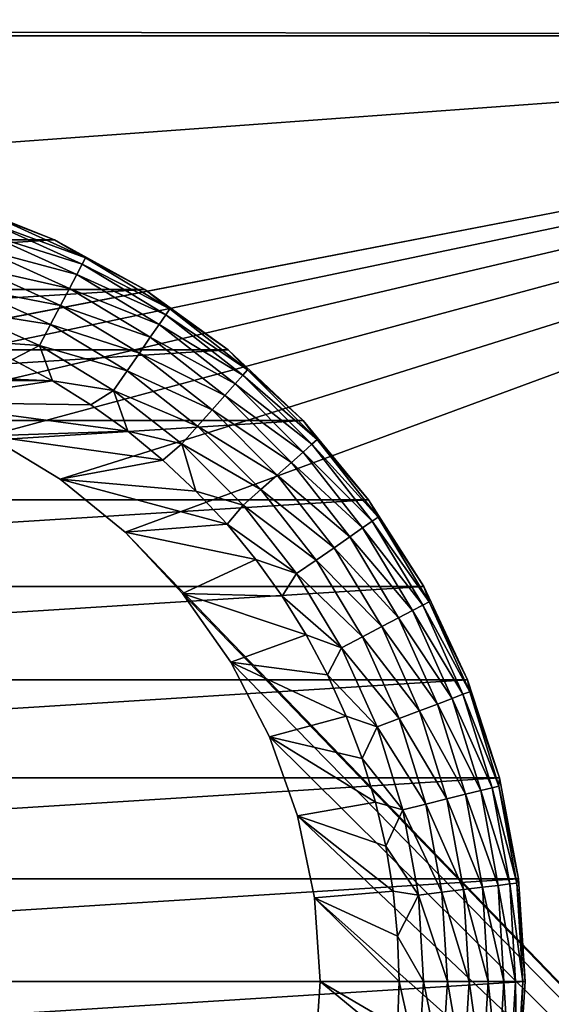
# Model space of a CAD drawing. Extents: x 0 to 500, y -78 to 1006.
# Tile 163 of 256: x 475 to 483, y 370 to 385. Entities that reach past the tile are written whole.
import ezdxf

# ---------------------------------------------------------------- set-up
doc = ezdxf.new("R2010")
doc.units = 0
doc.header["$LTSCALE"] = 65.185185
for name, color, linetype in [('41', 7, 'CONTINUOUS'), ('42', 7, 'CONTINUOUS'), ('43', 7, 'CONTINUOUS'), ('44', 7, 'CONTINUOUS'), ('49', 7, 'CONTINUOUS'), ('50', 7, 'CONTINUOUS'), ('55', 7, 'CONTINUOUS'), ('56', 7, 'CONTINUOUS'), ('79', 7, 'CONTINUOUS'), ('80', 7, 'CONTINUOUS'), ('81', 7, 'CONTINUOUS')]:
    doc.layers.add(name, color=color, linetype=linetype)

msp = doc.modelspace()

# ---------------------------------------------------------------- linework, layer by layer
at = {"layer": '41', "color": 7, "linetype": 'CONTINUOUS'}
for points in [[(475.623, 378.165, 10), (474.486, 378.857, 10), (475.623, 378.165, 26), (475.623, 378.165, 10)], [(475.623, 378.165, 26), (474.486, 378.857, 10), (474.486, 378.857, 26), (475.623, 378.165, 26)], [(476.655, 377.326, 10), (475.623, 378.165, 10), (476.655, 377.326, 26), (476.655, 377.326, 10)], [(476.655, 377.326, 26), (475.623, 378.165, 10), (475.623, 378.165, 26), (476.655, 377.326, 26)], [(477.563, 376.353, 10), (476.655, 377.326, 10), (477.563, 376.353, 26), (477.563, 376.353, 10)], [(477.563, 376.353, 26), (476.655, 377.326, 10), (476.655, 377.326, 26), (477.563, 376.353, 26)], [(478.331, 375.266, 10), (477.563, 376.353, 10), (478.331, 375.266, 26), (478.331, 375.266, 10)], [(478.331, 375.266, 26), (477.563, 376.353, 10), (477.563, 376.353, 26), (478.331, 375.266, 26)], [(478.943, 374.084, 10), (478.331, 375.266, 10), (478.943, 374.084, 26), (478.943, 374.084, 10)], [(478.943, 374.084, 26), (478.331, 375.266, 10), (478.331, 375.266, 26), (478.943, 374.084, 26)], [(479.388, 372.831, 10), (478.943, 374.084, 10), (479.388, 372.831, 26), (479.388, 372.831, 10)], [(479.388, 372.831, 26), (478.943, 374.084, 10), (478.943, 374.084, 26), (479.388, 372.831, 26)], [(479.659, 371.528, 10), (479.388, 372.831, 10), (479.659, 371.528, 26), (479.659, 371.528, 10)], [(479.659, 371.528, 26), (479.388, 372.831, 10), (479.388, 372.831, 26), (479.659, 371.528, 26)], [(479.75, 370.2, 10), (479.659, 371.528, 10), (479.75, 370.2, 26), (479.75, 370.2, 10)], [(479.75, 370.2, 26), (479.659, 371.528, 10), (479.659, 371.528, 26), (479.75, 370.2, 26)]]:
    msp.add_3dface(points, dxfattribs=at)
at = {"layer": '42', "color": 7, "linetype": 'CONTINUOUS'}
for points in [[(479.659, 368.872, 10), (479.75, 370.2, 10), (479.659, 368.872, 26), (479.659, 368.872, 10)], [(479.75, 370.2, 10), (479.75, 370.2, 26), (479.659, 368.872, 26), (479.75, 370.2, 10)]]:
    msp.add_3dface(points, dxfattribs=at)
at = {"layer": '43', "color": 7, "linetype": 'CONTINUOUS'}
for points in [[(475.5, 379.726, 26), (470.665, 379.927, 26), (474.865, 380.066, 26), (475.5, 379.726, 26)], [(471.984, 379.746, 26), (470.665, 379.927, 26), (475.5, 379.726, 26), (471.984, 379.746, 26)], [(473.265, 379.387, 26), (471.984, 379.746, 26), (475.5, 379.726, 26), (473.265, 379.387, 26)], [(476.111, 379.346, 26), (473.265, 379.387, 26), (475.5, 379.726, 26), (476.111, 379.346, 26)], [(474.486, 378.857, 26), (473.265, 379.387, 26), (476.696, 378.927, 26), (474.486, 378.857, 26)], [(476.696, 378.927, 26), (473.265, 379.387, 26), (476.111, 379.346, 26), (476.696, 378.927, 26)], [(477.253, 378.47, 26), (474.486, 378.857, 26), (476.696, 378.927, 26), (477.253, 378.47, 26)], [(475.623, 378.165, 26), (474.486, 378.857, 26), (477.253, 378.47, 26), (475.623, 378.165, 26)], [(477.778, 377.978, 26), (475.623, 378.165, 26), (477.253, 378.47, 26), (477.778, 377.978, 26)], [(476.655, 377.326, 26), (475.623, 378.165, 26), (478.27, 377.453, 26), (476.655, 377.326, 26)], [(478.27, 377.453, 26), (475.623, 378.165, 26), (477.778, 377.978, 26), (478.27, 377.453, 26)], [(478.727, 376.896, 26), (476.655, 377.326, 26), (478.27, 377.453, 26), (478.727, 376.896, 26)], [(477.563, 376.353, 26), (476.655, 377.326, 26), (478.727, 376.896, 26), (477.563, 376.353, 26)], [(479.146, 376.311, 26), (477.563, 376.353, 26), (478.727, 376.896, 26), (479.146, 376.311, 26)], [(478.331, 375.266, 26), (477.563, 376.353, 26), (479.526, 375.7, 26), (478.331, 375.266, 26)], [(479.526, 375.7, 26), (477.563, 376.353, 26), (479.146, 376.311, 26), (479.526, 375.7, 26)], [(479.866, 375.065, 26), (478.331, 375.266, 26), (479.526, 375.7, 26), (479.866, 375.065, 26)], [(478.943, 374.084, 26), (478.331, 375.266, 26), (480.163, 374.409, 26), (478.943, 374.084, 26)], [(480.163, 374.409, 26), (478.331, 375.266, 26), (479.866, 375.065, 26), (480.163, 374.409, 26)], [(480.416, 373.736, 26), (478.943, 374.084, 26), (480.163, 374.409, 26), (480.416, 373.736, 26)], [(479.388, 372.831, 26), (478.943, 374.084, 26), (480.625, 373.047, 26), (479.388, 372.831, 26)], [(480.625, 373.047, 26), (478.943, 374.084, 26), (480.416, 373.736, 26), (480.625, 373.047, 26)], [(480.789, 372.346, 26), (479.388, 372.831, 26), (480.625, 373.047, 26), (480.789, 372.346, 26)], [(479.659, 371.528, 26), (479.388, 372.831, 26), (480.906, 371.636, 26), (479.659, 371.528, 26)], [(480.906, 371.636, 26), (479.388, 372.831, 26), (480.789, 372.346, 26), (480.906, 371.636, 26)], [(480.976, 370.919, 26), (479.659, 371.528, 26), (480.906, 371.636, 26), (480.976, 370.919, 26)], [(479.75, 370.2, 26), (479.659, 371.528, 26), (481, 370.2, 26), (479.75, 370.2, 26)], [(481, 370.2, 26), (479.659, 371.528, 26), (480.976, 370.919, 26), (481, 370.2, 26)], [(479.659, 368.872, 26), (479.75, 370.2, 26), (480.976, 369.481, 26), (479.659, 368.872, 26)], [(479.75, 370.2, 26), (481, 370.2, 26), (480.976, 369.481, 26), (479.75, 370.2, 26)]]:
    msp.add_3dface(points, dxfattribs=at)
at = {"layer": '44', "color": 7, "linetype": 'CONTINUOUS'}
for points in [[(474.017, 382.564, 76), (464.465, 381.963, 76), (475.535, 381.963, 76), (474.017, 382.564, 76)], [(464.465, 381.963, 76), (463.034, 381.176, 76), (475.535, 381.963, 76), (464.465, 381.963, 76)], [(475.535, 381.963, 76), (463.034, 381.176, 76), (476.966, 381.176, 76), (475.535, 381.963, 76)], [(463.034, 381.176, 76), (461.713, 380.217, 76), (476.966, 381.176, 76), (463.034, 381.176, 76)], [(476.966, 381.176, 76), (461.713, 380.217, 76), (478.287, 380.217, 76), (476.966, 381.176, 76)], [(461.713, 380.217, 76), (460.523, 379.099, 76), (478.287, 380.217, 76), (461.713, 380.217, 76)], [(478.287, 380.217, 76), (460.523, 379.099, 76), (479.477, 379.099, 76), (478.287, 380.217, 76)], [(460.523, 379.099, 76), (459.483, 377.841, 76), (479.477, 379.099, 76), (460.523, 379.099, 76)], [(479.477, 379.099, 76), (459.483, 377.841, 76), (480.517, 377.841, 76), (479.477, 379.099, 76)], [(459.483, 377.841, 76), (458.608, 376.463, 76), (480.517, 377.841, 76), (459.483, 377.841, 76)], [(480.517, 377.841, 76), (458.608, 376.463, 76), (481.392, 376.463, 76), (480.517, 377.841, 76)], [(458.608, 376.463, 76), (457.913, 374.986, 76), (481.392, 376.463, 76), (458.608, 376.463, 76)], [(481.392, 376.463, 76), (457.913, 374.986, 76), (482.087, 374.986, 76), (481.392, 376.463, 76)], [(457.913, 374.986, 76), (457.408, 373.433, 76), (482.087, 374.986, 76), (457.913, 374.986, 76)], [(482.087, 374.986, 76), (457.408, 373.433, 76), (482.592, 373.433, 76), (482.087, 374.986, 76)], [(457.408, 373.433, 76), (457.103, 371.829, 76), (482.592, 373.433, 76), (457.408, 373.433, 76)], [(482.592, 373.433, 76), (457.103, 371.829, 76), (482.897, 371.829, 76), (482.592, 373.433, 76)], [(457, 370.2, 76), (483, 370.2, 76), (482.897, 371.829, 76), (457, 370.2, 76)], [(457.103, 371.829, 76), (457, 370.2, 76), (482.897, 371.829, 76), (457.103, 371.829, 76)], [(457.103, 368.571, 76), (483, 370.2, 76), (457, 370.2, 76), (457.103, 368.571, 76)], [(482.897, 368.571, 76), (483, 370.2, 76), (457.103, 368.571, 76), (482.897, 368.571, 76)]]:
    msp.add_3dface(points, dxfattribs=at)
at = {"layer": '49', "color": 7, "linetype": 'CONTINUOUS'}
for points in [[(474.017, 382.564, 76), (475.535, 381.963, 76), (474.017, 382.564, 28), (474.017, 382.564, 76)], [(474.017, 382.564, 28), (475.535, 381.963, 76), (475.535, 381.963, 28), (474.017, 382.564, 28)], [(475.535, 381.963, 76), (476.966, 381.176, 76), (475.535, 381.963, 28), (475.535, 381.963, 76)], [(475.535, 381.963, 28), (476.966, 381.176, 76), (476.966, 381.176, 28), (475.535, 381.963, 28)], [(476.966, 381.176, 76), (478.287, 380.217, 76), (476.966, 381.176, 28), (476.966, 381.176, 76)], [(476.966, 381.176, 28), (478.287, 380.217, 76), (478.287, 380.217, 28), (476.966, 381.176, 28)], [(478.287, 380.217, 76), (479.477, 379.099, 76), (478.287, 380.217, 28), (478.287, 380.217, 76)], [(478.287, 380.217, 28), (479.477, 379.099, 76), (479.477, 379.099, 28), (478.287, 380.217, 28)], [(479.477, 379.099, 76), (480.517, 377.841, 76), (479.477, 379.099, 28), (479.477, 379.099, 76)], [(479.477, 379.099, 28), (480.517, 377.841, 76), (480.517, 377.841, 28), (479.477, 379.099, 28)], [(480.517, 377.841, 76), (481.392, 376.463, 76), (480.517, 377.841, 28), (480.517, 377.841, 76)], [(480.517, 377.841, 28), (481.392, 376.463, 76), (481.392, 376.463, 28), (480.517, 377.841, 28)], [(481.392, 376.463, 76), (482.087, 374.986, 76), (481.392, 376.463, 28), (481.392, 376.463, 76)], [(481.392, 376.463, 28), (482.087, 374.986, 76), (482.087, 374.986, 28), (481.392, 376.463, 28)], [(482.087, 374.986, 76), (482.592, 373.433, 76), (482.087, 374.986, 28), (482.087, 374.986, 76)], [(482.087, 374.986, 28), (482.592, 373.433, 76), (482.592, 373.433, 28), (482.087, 374.986, 28)], [(482.592, 373.433, 76), (482.897, 371.829, 76), (482.592, 373.433, 28), (482.592, 373.433, 76)], [(482.592, 373.433, 28), (482.897, 371.829, 76), (482.897, 371.829, 28), (482.592, 373.433, 28)], [(482.897, 371.829, 76), (483, 370.2, 76), (482.897, 371.829, 28), (482.897, 371.829, 76)], [(482.897, 371.829, 28), (483, 370.2, 76), (483, 370.2, 28), (482.897, 371.829, 28)]]:
    msp.add_3dface(points, dxfattribs=at)
at = {"layer": '50', "color": 7, "linetype": 'CONTINUOUS'}
for points in [[(483, 370.2, 76), (482.897, 368.571, 76), (483, 370.2, 28), (483, 370.2, 76)], [(483, 370.2, 28), (482.897, 368.571, 76), (482.897, 368.571, 28), (483, 370.2, 28)]]:
    msp.add_3dface(points, dxfattribs=at)
at = {"layer": '55', "color": 7, "linetype": 'CONTINUOUS'}
for points in [[(474.017, 382.564, 28), (475.535, 381.963, 28), (474.596, 382.32, 27.612), (474.017, 382.564, 28)], [(475.971, 381.577, 27.236), (474.491, 382.041, 26.89), (474.556, 382.214, 27.236), (475.971, 381.577, 27.236)], [(476.024, 381.677, 27.612), (474.556, 382.214, 27.236), (474.596, 382.32, 27.612), (476.024, 381.677, 27.612)], [(475.971, 381.577, 27.236), (474.556, 382.214, 27.236), (476.024, 381.677, 27.612), (475.971, 381.577, 27.236)], [(475.535, 381.963, 28), (476.024, 381.677, 27.612), (474.596, 382.32, 27.612), (475.535, 381.963, 28)], [(475.885, 381.413, 26.89), (474.402, 381.808, 26.587), (474.491, 382.041, 26.89), (475.885, 381.413, 26.89)], [(475.885, 381.413, 26.89), (474.491, 382.041, 26.89), (475.971, 381.577, 27.236), (475.885, 381.413, 26.89)], [(475.535, 381.963, 28), (476.966, 381.176, 28), (476.024, 381.677, 27.612), (475.535, 381.963, 28)], [(475.77, 381.193, 26.587), (474.295, 381.525, 26.337), (474.402, 381.808, 26.587), (475.77, 381.193, 26.587)], [(475.77, 381.193, 26.587), (474.402, 381.808, 26.587), (475.885, 381.413, 26.89), (475.77, 381.193, 26.587)], [(477.363, 380.868, 27.612), (475.971, 381.577, 27.236), (476.024, 381.677, 27.612), (477.363, 380.868, 27.612)], [(476.966, 381.176, 28), (477.363, 380.868, 27.612), (476.024, 381.677, 27.612), (476.966, 381.176, 28)], [(475.629, 380.924, 26.337), (474.172, 381.201, 26.152), (474.295, 381.525, 26.337), (475.629, 380.924, 26.337)], [(475.629, 380.924, 26.337), (474.295, 381.525, 26.337), (475.77, 381.193, 26.587), (475.629, 380.924, 26.337)], [(477.299, 380.774, 27.236), (475.885, 381.413, 26.89), (475.971, 381.577, 27.236), (477.299, 380.774, 27.236)], [(477.299, 380.774, 27.236), (475.971, 381.577, 27.236), (477.363, 380.868, 27.612), (477.299, 380.774, 27.236)], [(477.194, 380.622, 26.89), (475.77, 381.193, 26.587), (475.885, 381.413, 26.89), (477.194, 380.622, 26.89)], [(477.194, 380.622, 26.89), (475.885, 381.413, 26.89), (477.299, 380.774, 27.236), (477.194, 380.622, 26.89)], [(475.468, 380.618, 26.152), (474.039, 380.85, 26.038), (474.172, 381.201, 26.152), (475.468, 380.618, 26.152)], [(475.468, 380.618, 26.152), (474.172, 381.201, 26.152), (475.629, 380.924, 26.337), (475.468, 380.618, 26.152)], [(477.053, 380.417, 26.587), (475.629, 380.924, 26.337), (475.77, 381.193, 26.587), (477.053, 380.417, 26.587)], [(477.053, 380.417, 26.587), (475.77, 381.193, 26.587), (477.194, 380.622, 26.89), (477.053, 380.417, 26.587)], [(476.966, 381.176, 28), (478.287, 380.217, 28), (477.363, 380.868, 27.612), (476.966, 381.176, 28)], [(475.293, 380.286, 26.038), (474.21, 380.363, 26), (474.039, 380.85, 26.038), (475.293, 380.286, 26.038)], [(475.293, 380.286, 26.038), (474.039, 380.85, 26.038), (475.468, 380.618, 26.152), (475.293, 380.286, 26.038)], [(476.88, 380.168, 26.337), (475.468, 380.618, 26.152), (475.629, 380.924, 26.337), (476.88, 380.168, 26.337)], [(476.88, 380.168, 26.337), (475.629, 380.924, 26.337), (477.053, 380.417, 26.587), (476.88, 380.168, 26.337)], [(478.595, 379.902, 27.612), (477.299, 380.774, 27.236), (477.363, 380.868, 27.612), (478.595, 379.902, 27.612)], [(478.287, 380.217, 28), (478.595, 379.902, 27.612), (477.363, 380.868, 27.612), (478.287, 380.217, 28)], [(478.52, 379.817, 27.236), (477.194, 380.622, 26.89), (477.299, 380.774, 27.236), (478.52, 379.817, 27.236)], [(478.52, 379.817, 27.236), (477.299, 380.774, 27.236), (478.595, 379.902, 27.612), (478.52, 379.817, 27.236)], [(476.684, 379.883, 26.152), (475.293, 380.286, 26.038), (475.468, 380.618, 26.152), (476.684, 379.883, 26.152)], [(476.684, 379.883, 26.152), (475.468, 380.618, 26.152), (476.88, 380.168, 26.337), (476.684, 379.883, 26.152)], [(478.398, 379.679, 26.89), (477.053, 380.417, 26.587), (477.194, 380.622, 26.89), (478.398, 379.679, 26.89)], [(478.398, 379.679, 26.89), (477.194, 380.622, 26.89), (478.52, 379.817, 27.236), (478.398, 379.679, 26.89)], [(474.865, 380.066, 26), (474.21, 380.363, 26), (475.293, 380.286, 26.038), (474.865, 380.066, 26)], [(478.233, 379.493, 26.587), (476.88, 380.168, 26.337), (477.053, 380.417, 26.587), (478.233, 379.493, 26.587)], [(478.233, 379.493, 26.587), (477.053, 380.417, 26.587), (478.398, 379.679, 26.89), (478.233, 379.493, 26.587)], [(475.5, 379.726, 26), (474.865, 380.066, 26), (475.293, 380.286, 26.038), (475.5, 379.726, 26)], [(476.47, 379.574, 26.038), (475.5, 379.726, 26), (475.293, 380.286, 26.038), (476.47, 379.574, 26.038)], [(476.47, 379.574, 26.038), (475.293, 380.286, 26.038), (476.684, 379.883, 26.152), (476.47, 379.574, 26.038)], [(478.287, 380.217, 28), (479.477, 379.099, 28), (478.595, 379.902, 27.612), (478.287, 380.217, 28)], [(478.032, 379.266, 26.337), (476.684, 379.883, 26.152), (476.88, 380.168, 26.337), (478.032, 379.266, 26.337)], [(478.032, 379.266, 26.337), (476.88, 380.168, 26.337), (478.233, 379.493, 26.587), (478.032, 379.266, 26.337)], [(477.802, 379.007, 26.152), (476.47, 379.574, 26.038), (476.684, 379.883, 26.152), (477.802, 379.007, 26.152)], [(477.802, 379.007, 26.152), (476.684, 379.883, 26.152), (478.032, 379.266, 26.337), (477.802, 379.007, 26.152)], [(479.702, 378.795, 27.612), (478.52, 379.817, 27.236), (478.595, 379.902, 27.612), (479.702, 378.795, 27.612)], [(479.477, 379.099, 28), (479.702, 378.795, 27.612), (478.595, 379.902, 27.612), (479.477, 379.099, 28)], [(476.111, 379.346, 26), (475.5, 379.726, 26), (476.47, 379.574, 26.038), (476.111, 379.346, 26)], [(479.617, 378.72, 27.236), (478.398, 379.679, 26.89), (478.52, 379.817, 27.236), (479.617, 378.72, 27.236)], [(479.617, 378.72, 27.236), (478.52, 379.817, 27.236), (479.702, 378.795, 27.612), (479.617, 378.72, 27.236)], [(476.696, 378.927, 26), (476.111, 379.346, 26), (476.47, 379.574, 26.038), (476.696, 378.927, 26)], [(477.553, 378.726, 26.038), (476.696, 378.927, 26), (476.47, 379.574, 26.038), (477.553, 378.726, 26.038)], [(477.553, 378.726, 26.038), (476.47, 379.574, 26.038), (477.802, 379.007, 26.152), (477.553, 378.726, 26.038)], [(479.479, 378.598, 26.89), (478.233, 379.493, 26.587), (478.398, 379.679, 26.89), (479.479, 378.598, 26.89)], [(479.479, 378.598, 26.89), (478.398, 379.679, 26.89), (479.617, 378.72, 27.236), (479.479, 378.598, 26.89)], [(479.293, 378.433, 26.587), (478.032, 379.266, 26.337), (478.233, 379.493, 26.587), (479.293, 378.433, 26.587)], [(479.293, 378.433, 26.587), (478.233, 379.493, 26.587), (479.479, 378.598, 26.89), (479.293, 378.433, 26.587)], [(479.066, 378.232, 26.337), (477.802, 379.007, 26.152), (478.032, 379.266, 26.337), (479.066, 378.232, 26.337)], [(479.066, 378.232, 26.337), (478.032, 379.266, 26.337), (479.293, 378.433, 26.587), (479.066, 378.232, 26.337)], [(479.477, 379.099, 28), (480.517, 377.841, 28), (479.702, 378.795, 27.612), (479.477, 379.099, 28)], [(478.807, 378.002, 26.152), (477.553, 378.726, 26.038), (477.802, 379.007, 26.152), (478.807, 378.002, 26.152)], [(478.807, 378.002, 26.152), (477.802, 379.007, 26.152), (479.066, 378.232, 26.337), (478.807, 378.002, 26.152)], [(477.253, 378.47, 26), (476.696, 378.927, 26), (477.553, 378.726, 26.038), (477.253, 378.47, 26)], [(480.668, 377.563, 27.612), (479.617, 378.72, 27.236), (479.702, 378.795, 27.612), (480.668, 377.563, 27.612)], [(480.517, 377.841, 28), (480.668, 377.563, 27.612), (479.702, 378.795, 27.612), (480.517, 377.841, 28)], [(477.778, 377.978, 26), (477.253, 378.47, 26), (477.553, 378.726, 26.038), (477.778, 377.978, 26)], [(478.526, 377.753, 26.038), (477.778, 377.978, 26), (477.553, 378.726, 26.038), (478.526, 377.753, 26.038)], [(478.526, 377.753, 26.038), (477.553, 378.726, 26.038), (478.807, 378.002, 26.152), (478.526, 377.753, 26.038)], [(480.574, 377.499, 27.236), (479.479, 378.598, 26.89), (479.617, 378.72, 27.236), (480.574, 377.499, 27.236)], [(480.574, 377.499, 27.236), (479.617, 378.72, 27.236), (480.668, 377.563, 27.612), (480.574, 377.499, 27.236)], [(480.422, 377.394, 26.89), (479.293, 378.433, 26.587), (479.479, 378.598, 26.89), (480.422, 377.394, 26.89)], [(480.422, 377.394, 26.89), (479.479, 378.598, 26.89), (480.574, 377.499, 27.236), (480.422, 377.394, 26.89)], [(480.217, 377.253, 26.587), (479.066, 378.232, 26.337), (479.293, 378.433, 26.587), (480.217, 377.253, 26.587)], [(480.217, 377.253, 26.587), (479.293, 378.433, 26.587), (480.422, 377.394, 26.89), (480.217, 377.253, 26.587)], [(479.968, 377.08, 26.337), (478.807, 378.002, 26.152), (479.066, 378.232, 26.337), (479.968, 377.08, 26.337)], [(479.968, 377.08, 26.337), (479.066, 378.232, 26.337), (480.217, 377.253, 26.587), (479.968, 377.08, 26.337)], [(479.683, 376.884, 26.152), (478.526, 377.753, 26.038), (478.807, 378.002, 26.152), (479.683, 376.884, 26.152)], [(479.683, 376.884, 26.152), (478.807, 378.002, 26.152), (479.968, 377.08, 26.337), (479.683, 376.884, 26.152)], [(478.27, 377.453, 26), (477.778, 377.978, 26), (478.526, 377.753, 26.038), (478.27, 377.453, 26)], [(479.374, 376.67, 26.038), (478.27, 377.453, 26), (478.526, 377.753, 26.038), (479.374, 376.67, 26.038)], [(479.374, 376.67, 26.038), (478.526, 377.753, 26.038), (479.683, 376.884, 26.152), (479.374, 376.67, 26.038)], [(480.517, 377.841, 28), (481.392, 376.463, 28), (480.668, 377.563, 27.612), (480.517, 377.841, 28)], [(481.477, 376.224, 27.612), (480.574, 377.499, 27.236), (480.668, 377.563, 27.612), (481.477, 376.224, 27.612)], [(481.392, 376.463, 28), (481.477, 376.224, 27.612), (480.668, 377.563, 27.612), (481.392, 376.463, 28)], [(478.727, 376.896, 26), (478.27, 377.453, 26), (479.374, 376.67, 26.038), (478.727, 376.896, 26)], [(481.213, 376.085, 26.89), (480.217, 377.253, 26.587), (480.422, 377.394, 26.89), (481.213, 376.085, 26.89)], [(481.377, 376.171, 27.236), (480.422, 377.394, 26.89), (480.574, 377.499, 27.236), (481.377, 376.171, 27.236)], [(481.213, 376.085, 26.89), (480.422, 377.394, 26.89), (481.377, 376.171, 27.236), (481.213, 376.085, 26.89)], [(481.377, 376.171, 27.236), (480.574, 377.499, 27.236), (481.477, 376.224, 27.612), (481.377, 376.171, 27.236)], [(480.993, 375.97, 26.587), (479.968, 377.08, 26.337), (480.217, 377.253, 26.587), (480.993, 375.97, 26.587)], [(480.993, 375.97, 26.587), (480.217, 377.253, 26.587), (481.213, 376.085, 26.89), (480.993, 375.97, 26.587)], [(480.724, 375.829, 26.337), (479.683, 376.884, 26.152), (479.968, 377.08, 26.337), (480.724, 375.829, 26.337)], [(480.724, 375.829, 26.337), (479.968, 377.08, 26.337), (480.993, 375.97, 26.587), (480.724, 375.829, 26.337)], [(479.146, 376.311, 26), (478.727, 376.896, 26), (479.374, 376.67, 26.038), (479.146, 376.311, 26)], [(480.418, 375.668, 26.152), (479.374, 376.67, 26.038), (479.683, 376.884, 26.152), (480.418, 375.668, 26.152)], [(480.418, 375.668, 26.152), (479.683, 376.884, 26.152), (480.724, 375.829, 26.337), (480.418, 375.668, 26.152)], [(480.086, 375.493, 26.038), (479.146, 376.311, 26), (479.374, 376.67, 26.038), (480.086, 375.493, 26.038)], [(480.086, 375.493, 26.038), (479.374, 376.67, 26.038), (480.418, 375.668, 26.152), (480.086, 375.493, 26.038)], [(481.392, 376.463, 28), (482.087, 374.986, 28), (481.477, 376.224, 27.612), (481.392, 376.463, 28)], [(479.526, 375.7, 26), (479.146, 376.311, 26), (480.086, 375.493, 26.038), (479.526, 375.7, 26)], [(482.014, 374.756, 27.236), (481.213, 376.085, 26.89), (481.377, 376.171, 27.236), (482.014, 374.756, 27.236)], [(482.12, 374.796, 27.612), (481.377, 376.171, 27.236), (481.477, 376.224, 27.612), (482.12, 374.796, 27.612)], [(482.014, 374.756, 27.236), (481.377, 376.171, 27.236), (482.12, 374.796, 27.612), (482.014, 374.756, 27.236)], [(482.087, 374.986, 28), (482.12, 374.796, 27.612), (481.477, 376.224, 27.612), (482.087, 374.986, 28)], [(481.608, 374.602, 26.587), (480.724, 375.829, 26.337), (480.993, 375.97, 26.587), (481.608, 374.602, 26.587)], [(481.841, 374.691, 26.89), (480.993, 375.97, 26.587), (481.213, 376.085, 26.89), (481.841, 374.691, 26.89)], [(481.608, 374.602, 26.587), (480.993, 375.97, 26.587), (481.841, 374.691, 26.89), (481.608, 374.602, 26.587)], [(481.841, 374.691, 26.89), (481.213, 376.085, 26.89), (482.014, 374.756, 27.236), (481.841, 374.691, 26.89)], [(481.325, 374.495, 26.337), (480.418, 375.668, 26.152), (480.724, 375.829, 26.337), (481.325, 374.495, 26.337)], [(481.325, 374.495, 26.337), (480.724, 375.829, 26.337), (481.608, 374.602, 26.587), (481.325, 374.495, 26.337)], [(479.866, 375.065, 26), (479.526, 375.7, 26), (480.086, 375.493, 26.038), (479.866, 375.065, 26)], [(481.001, 374.372, 26.152), (480.086, 375.493, 26.038), (480.418, 375.668, 26.152), (481.001, 374.372, 26.152)], [(481.001, 374.372, 26.152), (480.418, 375.668, 26.152), (481.325, 374.495, 26.337), (481.001, 374.372, 26.152)], [(480.65, 374.239, 26.038), (479.866, 375.065, 26), (480.086, 375.493, 26.038), (480.65, 374.239, 26.038)], [(480.65, 374.239, 26.038), (480.086, 375.493, 26.038), (481.001, 374.372, 26.152), (480.65, 374.239, 26.038)], [(480.163, 374.409, 26), (479.866, 375.065, 26), (480.65, 374.239, 26.038), (480.163, 374.409, 26)], [(482.087, 374.986, 28), (482.592, 373.433, 28), (482.12, 374.796, 27.612), (482.087, 374.986, 28)], [(482.475, 373.275, 27.236), (481.841, 374.691, 26.89), (482.014, 374.756, 27.236), (482.475, 373.275, 27.236)], [(482.585, 373.302, 27.612), (482.014, 374.756, 27.236), (482.12, 374.796, 27.612), (482.585, 373.302, 27.612)], [(482.475, 373.275, 27.236), (482.014, 374.756, 27.236), (482.585, 373.302, 27.612), (482.475, 373.275, 27.236)], [(482.592, 373.433, 28), (482.585, 373.302, 27.612), (482.12, 374.796, 27.612), (482.592, 373.433, 28)], [(482.054, 373.171, 26.587), (481.325, 374.495, 26.337), (481.608, 374.602, 26.587), (482.054, 373.171, 26.587)], [(482.296, 373.231, 26.89), (481.608, 374.602, 26.587), (481.841, 374.691, 26.89), (482.296, 373.231, 26.89)], [(482.054, 373.171, 26.587), (481.608, 374.602, 26.587), (482.296, 373.231, 26.89), (482.054, 373.171, 26.587)], [(482.296, 373.231, 26.89), (481.841, 374.691, 26.89), (482.475, 373.275, 27.236), (482.296, 373.231, 26.89)], [(480.416, 373.736, 26), (480.163, 374.409, 26), (480.65, 374.239, 26.038), (480.416, 373.736, 26)], [(481.76, 373.099, 26.337), (481.001, 374.372, 26.152), (481.325, 374.495, 26.337), (481.76, 373.099, 26.337)], [(481.76, 373.099, 26.337), (481.325, 374.495, 26.337), (482.054, 373.171, 26.587), (481.76, 373.099, 26.337)], [(481.424, 373.016, 26.152), (480.65, 374.239, 26.038), (481.001, 374.372, 26.152), (481.424, 373.016, 26.152)], [(481.424, 373.016, 26.152), (481.001, 374.372, 26.152), (481.76, 373.099, 26.337), (481.424, 373.016, 26.152)], [(481.059, 372.926, 26.038), (480.416, 373.736, 26), (480.65, 374.239, 26.038), (481.059, 372.926, 26.038)], [(481.059, 372.926, 26.038), (480.65, 374.239, 26.038), (481.424, 373.016, 26.152), (481.059, 372.926, 26.038)], [(480.625, 373.047, 26), (480.416, 373.736, 26), (481.059, 372.926, 26.038), (480.625, 373.047, 26)], [(482.592, 373.433, 28), (482.897, 371.829, 28), (482.585, 373.302, 27.612), (482.592, 373.433, 28)], [(482.325, 371.696, 26.587), (481.76, 373.099, 26.337), (482.054, 373.171, 26.587), (482.325, 371.696, 26.587)], [(482.571, 371.726, 26.89), (482.054, 373.171, 26.587), (482.296, 373.231, 26.89), (482.571, 371.726, 26.89)], [(482.325, 371.696, 26.587), (482.054, 373.171, 26.587), (482.571, 371.726, 26.89), (482.325, 371.696, 26.587)], [(482.755, 371.749, 27.236), (482.296, 373.231, 26.89), (482.475, 373.275, 27.236), (482.755, 371.749, 27.236)], [(482.571, 371.726, 26.89), (482.296, 373.231, 26.89), (482.755, 371.749, 27.236), (482.571, 371.726, 26.89)], [(482.868, 371.762, 27.612), (482.475, 373.275, 27.236), (482.585, 373.302, 27.612), (482.868, 371.762, 27.612)], [(482.755, 371.749, 27.236), (482.475, 373.275, 27.236), (482.868, 371.762, 27.612), (482.755, 371.749, 27.236)], [(482.897, 371.829, 28), (482.868, 371.762, 27.612), (482.585, 373.302, 27.612), (482.897, 371.829, 28)], [(480.789, 372.346, 26), (480.625, 373.047, 26), (481.059, 372.926, 26.038), (480.789, 372.346, 26)], [(481.68, 371.618, 26.152), (481.059, 372.926, 26.038), (481.424, 373.016, 26.152), (481.68, 371.618, 26.152)], [(482.023, 371.66, 26.337), (481.424, 373.016, 26.152), (481.76, 373.099, 26.337), (482.023, 371.66, 26.337)], [(481.68, 371.618, 26.152), (481.424, 373.016, 26.152), (482.023, 371.66, 26.337), (481.68, 371.618, 26.152)], [(482.023, 371.66, 26.337), (481.76, 373.099, 26.337), (482.325, 371.696, 26.587), (482.023, 371.66, 26.337)], [(481.307, 371.573, 26.038), (480.789, 372.346, 26), (481.059, 372.926, 26.038), (481.307, 371.573, 26.038)], [(481.307, 371.573, 26.038), (481.059, 372.926, 26.038), (481.68, 371.618, 26.152), (481.307, 371.573, 26.038)], [(480.906, 371.636, 26), (480.789, 372.346, 26), (481.307, 371.573, 26.038), (480.906, 371.636, 26)], [(482.962, 370.2, 27.612), (482.755, 371.749, 27.236), (482.868, 371.762, 27.612), (482.962, 370.2, 27.612)], [(482.897, 371.829, 28), (483, 370.2, 28), (482.868, 371.762, 27.612), (482.897, 371.829, 28)], [(483, 370.2, 28), (482.962, 370.2, 27.612), (482.868, 371.762, 27.612), (483, 370.2, 28)], [(480.976, 370.919, 26), (480.906, 371.636, 26), (481.307, 371.573, 26.038), (480.976, 370.919, 26)], [(481.766, 370.2, 26.152), (481.307, 371.573, 26.038), (481.68, 371.618, 26.152), (481.766, 370.2, 26.152)], [(482.112, 370.2, 26.337), (481.68, 371.618, 26.152), (482.023, 371.66, 26.337), (482.112, 370.2, 26.337)], [(482.112, 370.2, 26.337), (481.766, 370.2, 26.152), (481.68, 371.618, 26.152), (482.112, 370.2, 26.337)], [(482.415, 370.2, 26.587), (482.023, 371.66, 26.337), (482.325, 371.696, 26.587), (482.415, 370.2, 26.587)], [(482.415, 370.2, 26.587), (482.112, 370.2, 26.337), (482.023, 371.66, 26.337), (482.415, 370.2, 26.587)], [(482.664, 370.2, 26.89), (482.325, 371.696, 26.587), (482.571, 371.726, 26.89), (482.664, 370.2, 26.89)], [(482.664, 370.2, 26.89), (482.415, 370.2, 26.587), (482.325, 371.696, 26.587), (482.664, 370.2, 26.89)], [(482.849, 370.2, 27.236), (482.571, 371.726, 26.89), (482.755, 371.749, 27.236), (482.849, 370.2, 27.236)], [(482.849, 370.2, 27.236), (482.664, 370.2, 26.89), (482.571, 371.726, 26.89), (482.849, 370.2, 27.236)], [(482.962, 370.2, 27.612), (482.849, 370.2, 27.236), (482.755, 371.749, 27.236), (482.962, 370.2, 27.612)], [(481.39, 370.2, 26.038), (480.976, 370.919, 26), (481.307, 371.573, 26.038), (481.39, 370.2, 26.038)], [(481.766, 370.2, 26.152), (481.39, 370.2, 26.038), (481.307, 371.573, 26.038), (481.766, 370.2, 26.152)], [(481, 370.2, 26), (480.976, 370.919, 26), (481.39, 370.2, 26.038), (481, 370.2, 26)]]:
    msp.add_3dface(points, dxfattribs=at)
at = {"layer": '56', "color": 7, "linetype": 'CONTINUOUS'}
for points in [[(480.976, 369.481, 26), (481, 370.2, 26), (481.307, 368.827, 26.038), (480.976, 369.481, 26)], [(481.307, 368.827, 26.038), (481, 370.2, 26), (481.39, 370.2, 26.038), (481.307, 368.827, 26.038)], [(481.307, 368.827, 26.038), (481.39, 370.2, 26.038), (481.68, 368.782, 26.152), (481.307, 368.827, 26.038)], [(481.68, 368.782, 26.152), (481.39, 370.2, 26.038), (481.766, 370.2, 26.152), (481.68, 368.782, 26.152)], [(481.68, 368.782, 26.152), (481.766, 370.2, 26.152), (482.023, 368.74, 26.337), (481.68, 368.782, 26.152)], [(482.023, 368.74, 26.337), (481.766, 370.2, 26.152), (482.112, 370.2, 26.337), (482.023, 368.74, 26.337)], [(482.023, 368.74, 26.337), (482.112, 370.2, 26.337), (482.325, 368.704, 26.587), (482.023, 368.74, 26.337)], [(482.325, 368.704, 26.587), (482.112, 370.2, 26.337), (482.415, 370.2, 26.587), (482.325, 368.704, 26.587)], [(482.325, 368.704, 26.587), (482.415, 370.2, 26.587), (482.571, 368.674, 26.89), (482.325, 368.704, 26.587)], [(482.571, 368.674, 26.89), (482.415, 370.2, 26.587), (482.664, 370.2, 26.89), (482.571, 368.674, 26.89)], [(482.571, 368.674, 26.89), (482.664, 370.2, 26.89), (482.755, 368.651, 27.236), (482.571, 368.674, 26.89)], [(482.755, 368.651, 27.236), (482.664, 370.2, 26.89), (482.849, 370.2, 27.236), (482.755, 368.651, 27.236)], [(482.755, 368.651, 27.236), (482.849, 370.2, 27.236), (482.868, 368.638, 27.612), (482.755, 368.651, 27.236)], [(482.868, 368.638, 27.612), (482.849, 370.2, 27.236), (482.962, 370.2, 27.612), (482.868, 368.638, 27.612)], [(482.897, 368.571, 28), (482.868, 368.638, 27.612), (482.962, 370.2, 27.612), (482.897, 368.571, 28)], [(483, 370.2, 28), (482.897, 368.571, 28), (482.962, 370.2, 27.612), (483, 370.2, 28)]]:
    msp.add_3dface(points, dxfattribs=at)
at = {"layer": '79', "color": 7, "linetype": 'CONTINUOUS'}
for points in [[(86.18, 355.2, -10), (86.18, 385.2, -10), (498, 385.2, -10), (86.18, 355.2, -10)], [(498, 355.2, -10), (86.18, 355.2, -10), (498, 385.2, -10), (498, 355.2, -10)]]:
    msp.add_3dface(points, dxfattribs=at)
at = {"layer": '80', "color": 7, "linetype": 'CONTINUOUS'}
for points in [[(86.223, 386.174, 9.952), (86.18, 385.2, 10), (498, 386.562, 9.907), (86.223, 386.174, 9.952)], [(498, 386.562, 9.907), (86.18, 385.2, 10), (498, 385.2, 10), (498, 386.562, 9.907)], [(498, 385.2, -10), (86.223, 386.174, -9.952), (498, 386.562, -9.907), (498, 385.2, -10)], [(86.18, 385.2, -10), (86.223, 386.174, -9.952), (498, 385.2, -10), (86.18, 385.2, -10)]]:
    msp.add_3dface(points, dxfattribs=at)
at = {"layer": '81', "color": 7, "linetype": 'CONTINUOUS'}
for points in [[(86.18, 385.2, 10), (86.18, 355.2, 10), (498, 355.2, 10), (86.18, 385.2, 10)], [(86.18, 385.2, 10), (498, 355.2, 10), (468.016, 360.654, 10), (86.18, 385.2, 10)], [(498, 385.2, 10), (86.18, 385.2, 10), (470.665, 379.927, 10), (498, 385.2, 10)], [(471.984, 379.746, 10), (498, 385.2, 10), (470.665, 379.927, 10), (471.984, 379.746, 10)], [(473.265, 379.387, 10), (498, 385.2, 10), (471.984, 379.746, 10), (473.265, 379.387, 10)], [(474.486, 378.857, 10), (498, 385.2, 10), (473.265, 379.387, 10), (474.486, 378.857, 10)], [(475.623, 378.165, 10), (498, 385.2, 10), (474.486, 378.857, 10), (475.623, 378.165, 10)], [(476.655, 377.326, 10), (498, 385.2, 10), (475.623, 378.165, 10), (476.655, 377.326, 10)], [(498, 355.2, 10), (498, 385.2, 10), (476.655, 377.326, 10), (498, 355.2, 10)], [(477.563, 376.353, 10), (498, 355.2, 10), (476.655, 377.326, 10), (477.563, 376.353, 10)], [(478.331, 375.266, 10), (498, 355.2, 10), (477.563, 376.353, 10), (478.331, 375.266, 10)], [(478.943, 374.084, 10), (498, 355.2, 10), (478.331, 375.266, 10), (478.943, 374.084, 10)], [(479.388, 372.831, 10), (498, 355.2, 10), (478.943, 374.084, 10), (479.388, 372.831, 10)], [(479.659, 371.528, 10), (498, 355.2, 10), (479.388, 372.831, 10), (479.659, 371.528, 10)], [(479.75, 370.2, 10), (498, 355.2, 10), (479.659, 371.528, 10), (479.75, 370.2, 10)], [(479.659, 368.872, 10), (498, 355.2, 10), (479.75, 370.2, 10), (479.659, 368.872, 10)]]:
    msp.add_3dface(points, dxfattribs=at)

doc.saveas('drawing.dxf')
